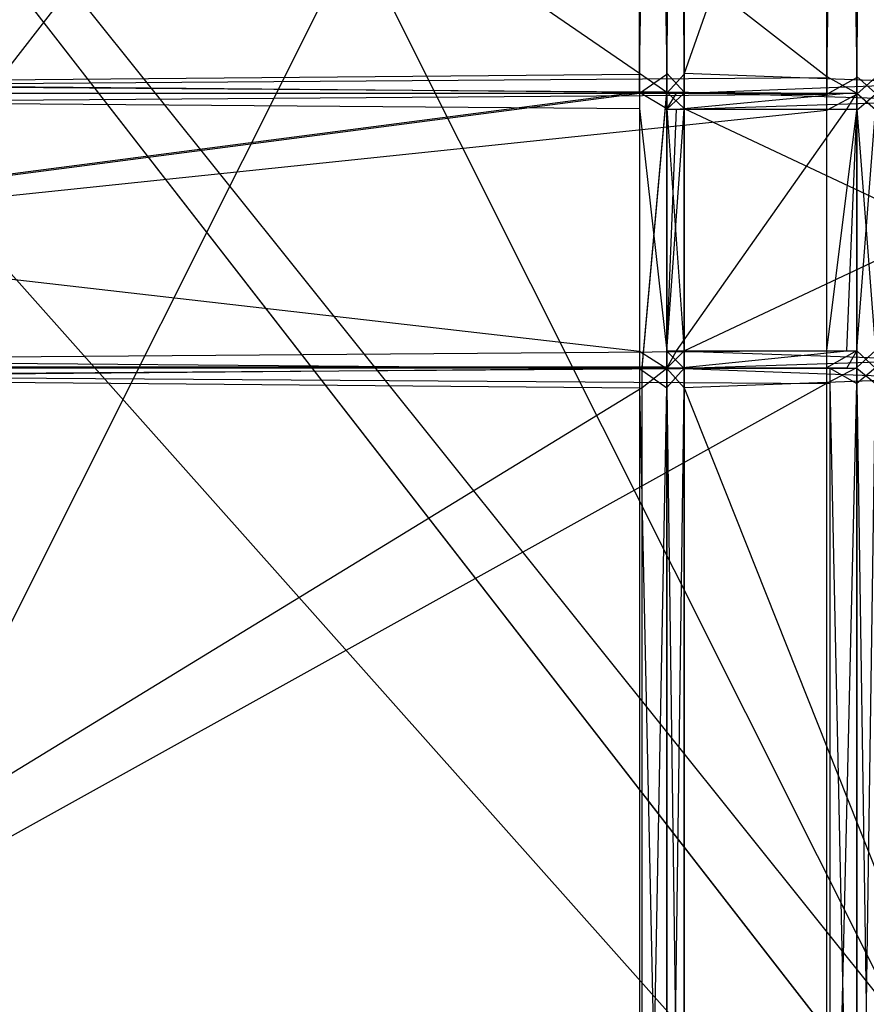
# Model space of a CAD drawing. Extents: x -0.418 to 0, y -0.27 to 0.
# Tile 72 of 89: x -0.107 to -0.049, y -0.203 to -0.135. Entities that reach past the tile are written whole.
import ezdxf

# ---------------------------------------------------------------- set-up
doc = ezdxf.new("R2010")
doc.units = 0
for name, color, linetype in [('L0_GLASB_DEN_0___REPLACEMTFOREM', 7, 'CONTINUOUS'), ('L10_KORPUS1_0___REPLACEMTFOREMP', 7, 'CONTINUOUS'), ('L11_REGALELEMENT_1___REPLACEMTF', 7, 'CONTINUOUS'), ('L12_REGALELEMENT_0___REPLACEMTF', 7, 'CONTINUOUS'), ('L15_FL_CHE_12___REPLACEMTFOREMP', 7, 'CONTINUOUS'), ('L1_KORPUS2_3___REPLACEMTFOREMPT', 7, 'CONTINUOUS'), ('L4_KORPUS2_0___REPLACEMTFOREMPT', 7, 'CONTINUOUS'), ('L9_KORPUS1_1___REPLACEMTFOREMPT', 7, 'CONTINUOUS')]:
    doc.layers.add(name, color=color, linetype=linetype)

msp = doc.modelspace()

# ---------------------------------------------------------------- linework, layer by layer
at = {"layer": 'L0_GLASB_DEN_0___REPLACEMTFOREM', "color": 8}
for points, invisible_edges in [([(-0.02466, -0.245162, 0.28287), (-0.208999, -0.038026, 0.28287), (-0.208999, -0.245162, 0.28287), (-0.02466, -0.245162, 0.28287)], 13), ([(-0.208999, -0.038026, 0.28287), (-0.02466, -0.245162, 0.28287), (-0.02466, -0.038026, 0.28287), (-0.208999, -0.038026, 0.28287)], 14), ([(-0.02466, -0.038026, 0.277838), (-0.208999, -0.245162, 0.277838), (-0.208999, -0.038026, 0.277838), (-0.02466, -0.038026, 0.277838)], 13), ([(-0.208999, -0.245162, 0.277838), (-0.02466, -0.038026, 0.277838), (-0.02466, -0.245162, 0.277838), (-0.208999, -0.245162, 0.277838)], 14)]:
    msp.add_3dface(points, dxfattribs=dict(at, invisible_edges=invisible_edges))
at = {"layer": 'L10_KORPUS1_0___REPLACEMTFOREMP', "color": 8}
for points, invisible_edges in [([(-0.00091, -0.001198), (-0.208999, -0.269192), (-0.208999, -0.001198), (-0.00091, -0.001198)], 13), ([(-0.208999, -0.269192), (-0.00091, -0.001198), (-0.000906, -0.269192), (-0.208999, -0.269192)], 10), ([(-0.000906, -0.269191, 0.007694), (-0.208999, -0.0012, 0.007694), (-0.208999, -0.269191, 0.007694), (-0.000906, -0.269191, 0.007694)], 13), ([(-0.208999, -0.0012, 0.007694), (-0.000906, -0.269191, 0.007694), (-0.00091, -0.0012, 0.007694), (-0.208999, -0.0012, 0.007694)], 10)]:
    msp.add_3dface(points, dxfattribs=dict(at, invisible_edges=invisible_edges))
at = {"layer": 'L11_REGALELEMENT_1___REPLACEMTF', "color": 40}
for points, invisible_edges in [([(-0.06412, -0.140041, 0.911455), (-0.208999, -0.158881, 0.911455), (-0.208999, -0.140041, 0.911455), (-0.06412, -0.140041, 0.911455)], 13), ([(-0.208999, -0.158881, 0.911455), (-0.06412, -0.140041, 0.911455), (-0.063938, -0.158881, 0.911455), (-0.208999, -0.158881, 0.911455)], 10), ([(-0.063938, -0.158881, 0.911455), (-0.06412, -0.140041, 0.911455), (-0.062232, -0.140041, 0.911455), (-0.063938, -0.158881, 0.911455)], 13), ([(-0.063938, -0.158881, 0.911455), (-0.062232, -0.140041, 0.911455), (-0.062232, -0.158881, 0.911455), (-0.063938, -0.158881, 0.911455)], 10), ([(-0.062232, -0.158881, 0.911455), (-0.062232, -0.140041, 0.911455), (-0.062232, -0.141145, 0.911455), (-0.062232, -0.158881, 0.911455)], 15), ([(-0.062232, -0.158881, 0.911455), (-0.062232, -0.141145, 0.911455), (-0.062232, -0.157708, 0.911455), (-0.062232, -0.158881, 0.911455)], 15)]:
    msp.add_3dface(points, dxfattribs=dict(at, invisible_edges=invisible_edges))
at = {"layer": 'L12_REGALELEMENT_0___REPLACEMTF', "color": 40}
for points, invisible_edges in [([(-0.051265, -0.016549, 0.58825), (-0.208999, -0.138958, 0.58825), (-0.208999, -0.016549, 0.58825), (-0.051265, -0.016549, 0.58825)], 13), ([(-0.208999, -0.138958, 0.58825), (-0.051265, -0.016549, 0.58825), (-0.051265, -0.138958, 0.58825), (-0.208999, -0.138958, 0.58825)], 14), ([(-0.051265, -0.138886, 0.928212), (-0.208999, -0.016549, 0.928212), (-0.208999, -0.138886, 0.928212), (-0.051265, -0.138886, 0.928212)], 13), ([(-0.208999, -0.016549, 0.928212), (-0.051265, -0.138886, 0.928212), (-0.051265, -0.016549, 0.928212), (-0.208999, -0.016549, 0.928212)], 14), ([(-0.049209, -0.138886, 0.928212), (-0.051265, -0.016549, 0.928212), (-0.051265, -0.138886, 0.928212), (-0.049209, -0.138886, 0.928212)], 13), ([(-0.051265, -0.016549, 0.928212), (-0.049209, -0.138886, 0.928212), (-0.049209, -0.016549, 0.928212), (-0.051265, -0.016549, 0.928212)], 14), ([(-0.049209, -0.016549, 0.58825), (-0.051265, -0.138958, 0.58825), (-0.051265, -0.016549, 0.58825), (-0.049209, -0.016549, 0.58825)], 13), ([(-0.051265, -0.138958, 0.58825), (-0.049209, -0.016549, 0.58825), (-0.049209, -0.138958, 0.58825), (-0.051265, -0.138958, 0.58825)], 14), ([(-0.047932, -0.138888, 0.928212), (-0.049209, -0.016549, 0.928212), (-0.049209, -0.138886, 0.928212), (-0.047932, -0.138888, 0.928212)], 13), ([(-0.049209, -0.016549, 0.928212), (-0.047932, -0.138888, 0.928212), (-0.047932, -0.016549, 0.928212), (-0.049209, -0.016549, 0.928212)], 14), ([(-0.047932, -0.016549, 0.58825), (-0.049209, -0.138958, 0.58825), (-0.049209, -0.016549, 0.58825), (-0.047932, -0.016549, 0.58825)], 13), ([(-0.049209, -0.138958, 0.58825), (-0.047932, -0.016549, 0.58825), (-0.047932, -0.138958, 0.58825), (-0.049209, -0.138958, 0.58825)], 14), ([(-0.06412, -0.038891, 0.911455), (-0.208999, -0.138738, 0.911455), (-0.208999, -0.038891, 0.911455), (-0.06412, -0.038891, 0.911455)], 13), ([(-0.208999, -0.138738, 0.911455), (-0.06412, -0.038891, 0.911455), (-0.06412, -0.138738, 0.911455), (-0.208999, -0.138738, 0.911455)], 14), ([(-0.06412, -0.138666, 0.603384), (-0.208999, -0.038891, 0.603384), (-0.208999, -0.138666, 0.603384), (-0.06412, -0.138666, 0.603384)], 13), ([(-0.208999, -0.038891, 0.603384), (-0.06412, -0.138666, 0.603384), (-0.06412, -0.038891, 0.603384), (-0.208999, -0.038891, 0.603384)], 14), ([(-0.062232, -0.138666, 0.603384), (-0.06412, -0.038891, 0.603384), (-0.06412, -0.138666, 0.603384), (-0.062232, -0.138666, 0.603384)], 13), ([(-0.06412, -0.038891, 0.603384), (-0.062232, -0.138666, 0.603384), (-0.062232, -0.038891, 0.603384), (-0.06412, -0.038891, 0.603384)], 14), ([(-0.062232, -0.038891, 0.911455), (-0.06412, -0.138738, 0.911455), (-0.06412, -0.038891, 0.911455), (-0.062232, -0.038891, 0.911455)], 13), ([(-0.06412, -0.138738, 0.911455), (-0.062232, -0.038891, 0.911455), (-0.062232, -0.138738, 0.911455), (-0.06412, -0.138738, 0.911455)], 14), ([(-0.061059, -0.038891, 0.911455), (-0.062232, -0.138738, 0.911455), (-0.062232, -0.038891, 0.911455), (-0.061059, -0.038891, 0.911455)], 13), ([(-0.062232, -0.138738, 0.911455), (-0.061059, -0.038891, 0.911455), (-0.061059, -0.138735, 0.911455), (-0.062232, -0.138738, 0.911455)], 14), ([(-0.061059, -0.138666, 0.603384), (-0.062232, -0.038891, 0.603384), (-0.062232, -0.138666, 0.603384), (-0.061059, -0.138666, 0.603384)], 13), ([(-0.062232, -0.038891, 0.603384), (-0.061059, -0.138666, 0.603384), (-0.061059, -0.038891, 0.603384), (-0.062232, -0.038891, 0.603384)], 14), ([(-0.025808, -0.138666, 0.603384), (-0.061059, -0.038891, 0.603384), (-0.061059, -0.138666, 0.603384), (-0.025808, -0.138666, 0.603384)], 13), ([(-0.061059, -0.038891, 0.603384), (-0.025808, -0.138666, 0.603384), (-0.025808, -0.038891, 0.603384), (-0.061059, -0.038891, 0.603384)], 14), ([(-0.025808, -0.038891, 0.911455), (-0.061059, -0.138735, 0.911455), (-0.061059, -0.038891, 0.911455), (-0.025808, -0.038891, 0.911455)], 13), ([(-0.061059, -0.138735, 0.911455), (-0.025808, -0.038891, 0.911455), (-0.025808, -0.138666, 0.911455), (-0.061059, -0.138735, 0.911455)], 14), ([(-0.06412, -0.139969, 0.603384), (-0.208999, -0.138666, 0.603384), (-0.208999, -0.139969, 0.603384), (-0.06412, -0.139969, 0.603384)], 13), ([(-0.208999, -0.138666, 0.603384), (-0.06412, -0.139969, 0.603384), (-0.06412, -0.138666, 0.603384), (-0.208999, -0.138666, 0.603384)], 14), ([(-0.06412, -0.138738, 0.911455), (-0.208999, -0.140041, 0.911455), (-0.208999, -0.138738, 0.911455), (-0.06412, -0.138738, 0.911455)], 13), ([(-0.208999, -0.140041, 0.911455), (-0.06412, -0.138738, 0.911455), (-0.06412, -0.140041, 0.911455), (-0.208999, -0.140041, 0.911455)], 14), ([(-0.051265, -0.140041, 0.928212), (-0.208999, -0.138886, 0.928212), (-0.208999, -0.140041, 0.928212), (-0.051265, -0.140041, 0.928212)], 13), ([(-0.208999, -0.138886, 0.928212), (-0.051265, -0.140041, 0.928212), (-0.051265, -0.138886, 0.928212), (-0.208999, -0.138886, 0.928212)], 14), ([(-0.051265, -0.138958, 0.58825), (-0.208999, -0.140114, 0.58825), (-0.208999, -0.138958, 0.58825), (-0.051265, -0.138958, 0.58825)], 13), ([(-0.208999, -0.140114, 0.58825), (-0.051265, -0.138958, 0.58825), (-0.051265, -0.140114, 0.58825), (-0.208999, -0.140114, 0.58825)], 14), ([(-0.062232, -0.139969, 0.603384), (-0.06412, -0.138666, 0.603384), (-0.06412, -0.139969, 0.603384), (-0.062232, -0.139969, 0.603384)], 13), ([(-0.06412, -0.138666, 0.603384), (-0.062232, -0.139969, 0.603384), (-0.062232, -0.138666, 0.603384), (-0.06412, -0.138666, 0.603384)], 14), ([(-0.062232, -0.138738, 0.911455), (-0.06412, -0.140041, 0.911455), (-0.06412, -0.138738, 0.911455), (-0.062232, -0.138738, 0.911455)], 13), ([(-0.06412, -0.140041, 0.911455), (-0.062232, -0.138738, 0.911455), (-0.062232, -0.140041, 0.911455), (-0.06412, -0.140041, 0.911455)], 14), ([(-0.061059, -0.139969, 0.603384), (-0.062232, -0.138666, 0.603384), (-0.062232, -0.139969, 0.603384), (-0.061059, -0.139969, 0.603384)], 13), ([(-0.062232, -0.138666, 0.603384), (-0.061059, -0.139969, 0.603384), (-0.061059, -0.138666, 0.603384), (-0.062232, -0.138666, 0.603384)], 14), ([(-0.061059, -0.138735, 0.911455), (-0.062232, -0.140041, 0.911455), (-0.062232, -0.138738, 0.911455), (-0.061059, -0.138735, 0.911455)], 13), ([(-0.062232, -0.140041, 0.911455), (-0.061059, -0.138735, 0.911455), (-0.061059, -0.140039, 0.911455), (-0.062232, -0.140041, 0.911455)], 14), ([(-0.025808, -0.138666, 0.911455), (-0.061059, -0.140039, 0.911455), (-0.061059, -0.138735, 0.911455), (-0.025808, -0.138666, 0.911455)], 13), ([(-0.061059, -0.140039, 0.911455), (-0.025808, -0.138666, 0.911455), (-0.025808, -0.139969, 0.911455), (-0.061059, -0.140039, 0.911455)], 14), ([(-0.025808, -0.139969, 0.603384), (-0.061059, -0.138666, 0.603384), (-0.061059, -0.139969, 0.603384), (-0.025808, -0.139969, 0.603384)], 13), ([(-0.061059, -0.138666, 0.603384), (-0.025808, -0.139969, 0.603384), (-0.025808, -0.138666, 0.603384), (-0.061059, -0.138666, 0.603384)], 14), ([(-0.049209, -0.140041, 0.928212), (-0.051265, -0.138886, 0.928212), (-0.051265, -0.140041, 0.928212), (-0.049209, -0.140041, 0.928212)], 13), ([(-0.051265, -0.138886, 0.928212), (-0.049209, -0.140041, 0.928212), (-0.049209, -0.138886, 0.928212), (-0.051265, -0.138886, 0.928212)], 14), ([(-0.049209, -0.138958, 0.58825), (-0.051265, -0.140114, 0.58825), (-0.051265, -0.138958, 0.58825), (-0.049209, -0.138958, 0.58825)], 13), ([(-0.051265, -0.140114, 0.58825), (-0.049209, -0.138958, 0.58825), (-0.049209, -0.140114, 0.58825), (-0.051265, -0.140114, 0.58825)], 14), ([(-0.047932, -0.140044, 0.928212), (-0.049209, -0.138886, 0.928212), (-0.049209, -0.140041, 0.928212), (-0.047932, -0.140044, 0.928212)], 13), ([(-0.049209, -0.138886, 0.928212), (-0.047932, -0.140044, 0.928212), (-0.047932, -0.138888, 0.928212), (-0.049209, -0.138886, 0.928212)], 14), ([(-0.047932, -0.138958, 0.58825), (-0.049209, -0.140114, 0.58825), (-0.049209, -0.138958, 0.58825), (-0.047932, -0.138958, 0.58825)], 13), ([(-0.049209, -0.140114, 0.58825), (-0.047932, -0.138958, 0.58825), (-0.047932, -0.140114, 0.58825), (-0.049209, -0.140114, 0.58825)], 14), ([(-0.06412, -0.141078, 0.603384), (-0.208999, -0.139969, 0.603384), (-0.208999, -0.141078, 0.603384), (-0.06412, -0.141078, 0.603384)], 13), ([(-0.208999, -0.139969, 0.603384), (-0.06412, -0.141078, 0.603384), (-0.06412, -0.139969, 0.603384), (-0.208999, -0.139969, 0.603384)], 14), ([(-0.06412, -0.140041, 0.911455), (-0.208999, -0.140041, 0.912303), (-0.208999, -0.140041, 0.911455), (-0.06412, -0.140041, 0.911455)], 13), ([(-0.208999, -0.140041, 0.912303), (-0.06412, -0.140041, 0.911455), (-0.06347, -0.140041, 0.912303), (-0.208999, -0.140041, 0.912303)], 14), ([(-0.051265, -0.140041, 0.928212), (-0.208999, -0.140041, 0.927305), (-0.05196, -0.140041, 0.927305), (-0.051265, -0.140041, 0.928212)], 13), ([(-0.208999, -0.140041, 0.927305), (-0.051265, -0.140041, 0.928212), (-0.208999, -0.140041, 0.928212), (-0.208999, -0.140041, 0.927305)], 14), ([(-0.06347, -0.140041, 0.912303), (-0.208999, -0.140041, 0.927305), (-0.208999, -0.140041, 0.912303), (-0.06347, -0.140041, 0.912303)], 13), ([(-0.208999, -0.140041, 0.927305), (-0.06347, -0.140041, 0.912303), (-0.05196, -0.140041, 0.927305), (-0.208999, -0.140041, 0.927305)], 14), ([(-0.051265, -0.140114, 0.58825), (-0.208999, -0.141211, 0.58825), (-0.208999, -0.140114, 0.58825), (-0.051265, -0.140114, 0.58825)], 13), ([(-0.208999, -0.141211, 0.58825), (-0.051265, -0.140114, 0.58825), (-0.051265, -0.141211, 0.58825), (-0.208999, -0.141211, 0.58825)], 14), ([(-0.062232, -0.141078, 0.603384), (-0.06412, -0.139969, 0.603384), (-0.06412, -0.141078, 0.603384), (-0.062232, -0.141078, 0.603384)], 13), ([(-0.06412, -0.139969, 0.603384), (-0.062232, -0.141078, 0.603384), (-0.062232, -0.139969, 0.603384), (-0.06412, -0.139969, 0.603384)], 14), ([(-0.061573, -0.140041, 0.912303), (-0.06412, -0.140041, 0.911455), (-0.062232, -0.140041, 0.911455), (-0.061573, -0.140041, 0.912303)], 13), ([(-0.06412, -0.140041, 0.911455), (-0.061573, -0.140041, 0.912303), (-0.06347, -0.140041, 0.912303), (-0.06412, -0.140041, 0.911455)], 14), ([(-0.049914, -0.140041, 0.927305), (-0.06347, -0.140041, 0.912303), (-0.061573, -0.140041, 0.912303), (-0.049914, -0.140041, 0.927305)], 13), ([(-0.06347, -0.140041, 0.912303), (-0.049914, -0.140041, 0.927305), (-0.05196, -0.140041, 0.927305), (-0.06347, -0.140041, 0.912303)], 14), ([(-0.061059, -0.141078, 0.603384), (-0.062232, -0.139969, 0.603384), (-0.062232, -0.141078, 0.603384), (-0.061059, -0.141078, 0.603384)], 13), ([(-0.062232, -0.139969, 0.603384), (-0.061059, -0.141078, 0.603384), (-0.061059, -0.139969, 0.603384), (-0.062232, -0.139969, 0.603384)], 14), ([(-0.061059, -0.140039, 0.911455), (-0.062232, -0.141145, 0.911455), (-0.062232, -0.140041, 0.911455), (-0.061059, -0.140039, 0.911455)], 13), ([(-0.062232, -0.141145, 0.911455), (-0.061059, -0.140039, 0.911455), (-0.061059, -0.141142, 0.911455), (-0.062232, -0.141145, 0.911455)], 14), ([(-0.061573, -0.140041, 0.912303), (-0.062232, -0.141145, 0.911455), (-0.061573, -0.141145, 0.912303), (-0.061573, -0.140041, 0.912303)], 13), ([(-0.062232, -0.141145, 0.911455), (-0.061573, -0.140041, 0.912303), (-0.062232, -0.140041, 0.911455), (-0.062232, -0.141145, 0.911455)], 14), ([(-0.049914, -0.140041, 0.927305), (-0.061573, -0.141145, 0.912303), (-0.049914, -0.141145, 0.927305), (-0.049914, -0.140041, 0.927305)], 13), ([(-0.061573, -0.141145, 0.912303), (-0.049914, -0.140041, 0.927305), (-0.061573, -0.140041, 0.912303), (-0.061573, -0.141145, 0.912303)], 14), ([(-0.025808, -0.141078, 0.603384), (-0.061059, -0.139969, 0.603384), (-0.061059, -0.141078, 0.603384), (-0.025808, -0.141078, 0.603384)], 13), ([(-0.061059, -0.139969, 0.603384), (-0.025808, -0.141078, 0.603384), (-0.025808, -0.139969, 0.603384), (-0.061059, -0.139969, 0.603384)], 14), ([(-0.025808, -0.139969, 0.911455), (-0.061059, -0.141142, 0.911455), (-0.061059, -0.140039, 0.911455), (-0.025808, -0.139969, 0.911455)], 13), ([(-0.061059, -0.141142, 0.911455), (-0.025808, -0.139969, 0.911455), (-0.025808, -0.141078, 0.911455), (-0.061059, -0.141142, 0.911455)], 14), ([(-0.049209, -0.140041, 0.928212), (-0.05196, -0.140041, 0.927305), (-0.049914, -0.140041, 0.927305), (-0.049209, -0.140041, 0.928212)], 13), ([(-0.05196, -0.140041, 0.927305), (-0.049209, -0.140041, 0.928212), (-0.051265, -0.140041, 0.928212), (-0.05196, -0.140041, 0.927305)], 14), ([(-0.049209, -0.140114, 0.58825), (-0.051265, -0.141211, 0.58825), (-0.051265, -0.140114, 0.58825), (-0.049209, -0.140114, 0.58825)], 13), ([(-0.051265, -0.141211, 0.58825), (-0.049209, -0.140114, 0.58825), (-0.049209, -0.141211, 0.58825), (-0.051265, -0.141211, 0.58825)], 14), ([(-0.049209, -0.140041, 0.928212), (-0.049914, -0.141145, 0.927305), (-0.049209, -0.141145, 0.928212), (-0.049209, -0.140041, 0.928212)], 13), ([(-0.049914, -0.141145, 0.927305), (-0.049209, -0.140041, 0.928212), (-0.049914, -0.140041, 0.927305), (-0.049914, -0.141145, 0.927305)], 14), ([(-0.047932, -0.141147, 0.928212), (-0.049209, -0.140041, 0.928212), (-0.049209, -0.141145, 0.928212), (-0.047932, -0.141147, 0.928212)], 13), ([(-0.049209, -0.140041, 0.928212), (-0.047932, -0.141147, 0.928212), (-0.047932, -0.140044, 0.928212), (-0.049209, -0.140041, 0.928212)], 14), ([(-0.047932, -0.140114, 0.58825), (-0.049209, -0.141211, 0.58825), (-0.049209, -0.140114, 0.58825), (-0.047932, -0.140114, 0.58825)], 13), ([(-0.049209, -0.141211, 0.58825), (-0.047932, -0.140114, 0.58825), (-0.047932, -0.141211, 0.58825), (-0.049209, -0.141211, 0.58825)], 14), ([(-0.06412, -0.157731, 0.603384), (-0.208999, -0.141078, 0.603384), (-0.208999, -0.157731, 0.603384), (-0.06412, -0.157731, 0.603384)], 13), ([(-0.208999, -0.141078, 0.603384), (-0.06412, -0.157731, 0.603384), (-0.06412, -0.141078, 0.603384), (-0.208999, -0.141078, 0.603384)], 14), ([(-0.051265, -0.141211, 0.58825), (-0.208999, -0.157684, 0.58825), (-0.208999, -0.141211, 0.58825), (-0.051265, -0.141211, 0.58825)], 13), ([(-0.208999, -0.157684, 0.58825), (-0.051265, -0.141211, 0.58825), (-0.051265, -0.157684, 0.58825), (-0.208999, -0.157684, 0.58825)], 14), ([(-0.062232, -0.157731, 0.603384), (-0.06412, -0.141078, 0.603384), (-0.06412, -0.157731, 0.603384), (-0.062232, -0.157731, 0.603384)], 13), ([(-0.06412, -0.141078, 0.603384), (-0.062232, -0.157731, 0.603384), (-0.062232, -0.141078, 0.603384), (-0.06412, -0.141078, 0.603384)], 14), ([(-0.061059, -0.157731, 0.603384), (-0.062232, -0.141078, 0.603384), (-0.062232, -0.157731, 0.603384), (-0.061059, -0.157731, 0.603384)], 13), ([(-0.062232, -0.141078, 0.603384), (-0.061059, -0.157731, 0.603384), (-0.061059, -0.141078, 0.603384), (-0.062232, -0.141078, 0.603384)], 14), ([(-0.061059, -0.141142, 0.911455), (-0.062232, -0.157708, 0.911455), (-0.062232, -0.141145, 0.911455), (-0.061059, -0.141142, 0.911455)], 13), ([(-0.062232, -0.157708, 0.911455), (-0.061059, -0.141142, 0.911455), (-0.061059, -0.157708, 0.911455), (-0.062232, -0.157708, 0.911455)], 14), ([(-0.061573, -0.141145, 0.912303), (-0.062232, -0.157708, 0.911455), (-0.061573, -0.157708, 0.912303), (-0.061573, -0.141145, 0.912303)], 13), ([(-0.062232, -0.157708, 0.911455), (-0.061573, -0.141145, 0.912303), (-0.062232, -0.141145, 0.911455), (-0.062232, -0.157708, 0.911455)], 14), ([(-0.049914, -0.141145, 0.927305), (-0.061573, -0.157708, 0.912303), (-0.049914, -0.157708, 0.927305), (-0.049914, -0.141145, 0.927305)], 13), ([(-0.061573, -0.157708, 0.912303), (-0.049914, -0.141145, 0.927305), (-0.061573, -0.141145, 0.912303), (-0.061573, -0.157708, 0.912303)], 14), ([(-0.025808, -0.157731, 0.603384), (-0.061059, -0.141078, 0.603384), (-0.061059, -0.157731, 0.603384), (-0.025808, -0.157731, 0.603384)], 13), ([(-0.061059, -0.141078, 0.603384), (-0.025808, -0.157731, 0.603384), (-0.025808, -0.141078, 0.603384), (-0.061059, -0.141078, 0.603384)], 14), ([(-0.025808, -0.141078, 0.911455), (-0.061059, -0.157708, 0.911455), (-0.061059, -0.141142, 0.911455), (-0.025808, -0.141078, 0.911455)], 13), ([(-0.061059, -0.157708, 0.911455), (-0.025808, -0.141078, 0.911455), (-0.025808, -0.157731, 0.911455), (-0.061059, -0.157708, 0.911455)], 14), ([(-0.049209, -0.141211, 0.58825), (-0.051265, -0.157684, 0.58825), (-0.051265, -0.141211, 0.58825), (-0.049209, -0.141211, 0.58825)], 13), ([(-0.051265, -0.157684, 0.58825), (-0.049209, -0.141211, 0.58825), (-0.049209, -0.157684, 0.58825), (-0.051265, -0.157684, 0.58825)], 14), ([(-0.049209, -0.141145, 0.928212), (-0.049914, -0.157708, 0.927305), (-0.049209, -0.157708, 0.928212), (-0.049209, -0.141145, 0.928212)], 13), ([(-0.049914, -0.157708, 0.927305), (-0.049209, -0.141145, 0.928212), (-0.049914, -0.141145, 0.927305), (-0.049914, -0.157708, 0.927305)], 14), ([(-0.047932, -0.157707, 0.928212), (-0.049209, -0.141145, 0.928212), (-0.049209, -0.157708, 0.928212), (-0.047932, -0.157707, 0.928212)], 13), ([(-0.049209, -0.141145, 0.928212), (-0.047932, -0.157707, 0.928212), (-0.047932, -0.141147, 0.928212), (-0.049209, -0.141145, 0.928212)], 14), ([(-0.047932, -0.141211, 0.58825), (-0.049209, -0.157684, 0.58825), (-0.049209, -0.141211, 0.58825), (-0.047932, -0.141211, 0.58825)], 13), ([(-0.049209, -0.157684, 0.58825), (-0.047932, -0.141211, 0.58825), (-0.047932, -0.157684, 0.58825), (-0.049209, -0.157684, 0.58825)], 14), ([(-0.051265, -0.157684, 0.58825), (-0.208999, -0.158851, 0.58825), (-0.208999, -0.157684, 0.58825), (-0.051265, -0.157684, 0.58825)], 13), ([(-0.208999, -0.158851, 0.58825), (-0.051265, -0.157684, 0.58825), (-0.051265, -0.158851, 0.58825), (-0.208999, -0.158851, 0.58825)], 14), ([(-0.06412, -0.158911, 0.603384), (-0.208999, -0.157731, 0.603384), (-0.208999, -0.158911, 0.603384), (-0.06412, -0.158911, 0.603384)], 13), ([(-0.208999, -0.157731, 0.603384), (-0.06412, -0.158911, 0.603384), (-0.06412, -0.157731, 0.603384), (-0.208999, -0.157731, 0.603384)], 14), ([(-0.062232, -0.158911, 0.603384), (-0.06412, -0.157731, 0.603384), (-0.06412, -0.158911, 0.603384), (-0.062232, -0.158911, 0.603384)], 13), ([(-0.06412, -0.157731, 0.603384), (-0.062232, -0.158911, 0.603384), (-0.062232, -0.157731, 0.603384), (-0.06412, -0.157731, 0.603384)], 14), ([(-0.061059, -0.157708, 0.911455), (-0.062232, -0.158881, 0.911455), (-0.062232, -0.157708, 0.911455), (-0.061059, -0.157708, 0.911455)], 13), ([(-0.062232, -0.158881, 0.911455), (-0.061059, -0.157708, 0.911455), (-0.061059, -0.158882, 0.911455), (-0.062232, -0.158881, 0.911455)], 14), ([(-0.061573, -0.157708, 0.912303), (-0.062232, -0.158881, 0.911455), (-0.061573, -0.158881, 0.912303), (-0.061573, -0.157708, 0.912303)], 13), ([(-0.062232, -0.158881, 0.911455), (-0.061573, -0.157708, 0.912303), (-0.062232, -0.157708, 0.911455), (-0.062232, -0.158881, 0.911455)], 14), ([(-0.061059, -0.158911, 0.603384), (-0.062232, -0.157731, 0.603384), (-0.062232, -0.158911, 0.603384), (-0.061059, -0.158911, 0.603384)], 13), ([(-0.062232, -0.157731, 0.603384), (-0.061059, -0.158911, 0.603384), (-0.061059, -0.157731, 0.603384), (-0.062232, -0.157731, 0.603384)], 14), ([(-0.049914, -0.157708, 0.927305), (-0.061573, -0.158881, 0.912303), (-0.049914, -0.158881, 0.927305), (-0.049914, -0.157708, 0.927305)], 13), ([(-0.061573, -0.158881, 0.912303), (-0.049914, -0.157708, 0.927305), (-0.061573, -0.157708, 0.912303), (-0.061573, -0.158881, 0.912303)], 14), ([(-0.025808, -0.157731, 0.911455), (-0.061059, -0.158882, 0.911455), (-0.061059, -0.157708, 0.911455), (-0.025808, -0.157731, 0.911455)], 13), ([(-0.025808, -0.158911, 0.603384), (-0.061059, -0.157731, 0.603384), (-0.061059, -0.158911, 0.603384), (-0.025808, -0.158911, 0.603384)], 13), ([(-0.061059, -0.157731, 0.603384), (-0.025808, -0.158911, 0.603384), (-0.025808, -0.157731, 0.603384), (-0.061059, -0.157731, 0.603384)], 14), ([(-0.061059, -0.158882, 0.911455), (-0.025808, -0.157731, 0.911455), (-0.025808, -0.158911, 0.911455), (-0.061059, -0.158882, 0.911455)], 14), ([(-0.049209, -0.157684, 0.58825), (-0.051265, -0.158851, 0.58825), (-0.051265, -0.157684, 0.58825), (-0.049209, -0.157684, 0.58825)], 13), ([(-0.051265, -0.158851, 0.58825), (-0.049209, -0.157684, 0.58825), (-0.049209, -0.158851, 0.58825), (-0.051265, -0.158851, 0.58825)], 14), ([(-0.049209, -0.157708, 0.928212), (-0.049914, -0.158881, 0.927305), (-0.049209, -0.158881, 0.928212), (-0.049209, -0.157708, 0.928212)], 13), ([(-0.049914, -0.158881, 0.927305), (-0.049209, -0.157708, 0.928212), (-0.049914, -0.157708, 0.927305), (-0.049914, -0.158881, 0.927305)], 14), ([(-0.047932, -0.157684, 0.58825), (-0.049209, -0.158851, 0.58825), (-0.049209, -0.157684, 0.58825), (-0.047932, -0.157684, 0.58825)], 13), ([(-0.049209, -0.158851, 0.58825), (-0.047932, -0.157684, 0.58825), (-0.047932, -0.158851, 0.58825), (-0.049209, -0.158851, 0.58825)], 14), ([(-0.049209, -0.157708, 0.928212), (-0.047932, -0.15888, 0.928212), (-0.047932, -0.157707, 0.928212), (-0.049209, -0.157708, 0.928212)], 14), ([(-0.047932, -0.15888, 0.928212), (-0.049209, -0.157708, 0.928212), (-0.049209, -0.158881, 0.928212), (-0.047932, -0.15888, 0.928212)], 13), ([(-0.051265, -0.158851, 0.58825), (-0.208999, -0.159908, 0.58825), (-0.208999, -0.158851, 0.58825), (-0.051265, -0.158851, 0.58825)], 13), ([(-0.208999, -0.159908, 0.58825), (-0.051265, -0.158851, 0.58825), (-0.051265, -0.159908, 0.58825), (-0.208999, -0.159908, 0.58825)], 14), ([(-0.051066, -0.159937, 0.928212), (-0.208999, -0.158881, 0.928212), (-0.208999, -0.159937, 0.928212), (-0.051066, -0.159937, 0.928212)], 13), ([(-0.208999, -0.158881, 0.928212), (-0.051066, -0.159937, 0.928212), (-0.051066, -0.158881, 0.928212), (-0.208999, -0.158881, 0.928212)], 14), ([(-0.208999, -0.158881, 0.928212), (-0.051763, -0.158881, 0.927305), (-0.208999, -0.158881, 0.927305), (-0.208999, -0.158881, 0.928212)], 13), ([(-0.051763, -0.158881, 0.927305), (-0.208999, -0.158881, 0.928212), (-0.051066, -0.158881, 0.928212), (-0.051763, -0.158881, 0.927305)], 14), ([(-0.063938, -0.158881, 0.911455), (-0.208999, -0.160214, 0.911455), (-0.208999, -0.158881, 0.911455), (-0.063938, -0.158881, 0.911455)], 13), ([(-0.208999, -0.160214, 0.911455), (-0.063938, -0.158881, 0.911455), (-0.063938, -0.160214, 0.911455), (-0.208999, -0.160214, 0.911455)], 14), ([(-0.208999, -0.158881, 0.927305), (-0.063287, -0.158881, 0.912303), (-0.208999, -0.158881, 0.912303), (-0.208999, -0.158881, 0.927305)], 13), ([(-0.063287, -0.158881, 0.912303), (-0.208999, -0.158881, 0.927305), (-0.051763, -0.158881, 0.927305), (-0.063287, -0.158881, 0.912303)], 14), ([(-0.208999, -0.158881, 0.912303), (-0.063938, -0.158881, 0.911455), (-0.208999, -0.158881, 0.911455), (-0.208999, -0.158881, 0.912303)], 13), ([(-0.063938, -0.158881, 0.911455), (-0.208999, -0.158881, 0.912303), (-0.063287, -0.158881, 0.912303), (-0.063938, -0.158881, 0.911455)], 14), ([(-0.06412, -0.160244, 0.603384), (-0.208999, -0.158911, 0.603384), (-0.208999, -0.160244, 0.603384), (-0.06412, -0.160244, 0.603384)], 13), ([(-0.208999, -0.158911, 0.603384), (-0.06412, -0.160244, 0.603384), (-0.06412, -0.158911, 0.603384), (-0.208999, -0.158911, 0.603384)], 14), ([(-0.062232, -0.160244, 0.603384), (-0.06412, -0.158911, 0.603384), (-0.06412, -0.160244, 0.603384), (-0.062232, -0.160244, 0.603384)], 13), ([(-0.06412, -0.158911, 0.603384), (-0.062232, -0.160244, 0.603384), (-0.062232, -0.158911, 0.603384), (-0.06412, -0.158911, 0.603384)], 14), ([(-0.063287, -0.158881, 0.912303), (-0.062232, -0.158881, 0.911455), (-0.063938, -0.158881, 0.911455), (-0.063287, -0.158881, 0.912303)], 13), ([(-0.062232, -0.158881, 0.911455), (-0.063938, -0.160214, 0.911455), (-0.063938, -0.158881, 0.911455), (-0.062232, -0.158881, 0.911455)], 13), ([(-0.063938, -0.160214, 0.911455), (-0.062232, -0.158881, 0.911455), (-0.062232, -0.160214, 0.911455), (-0.063938, -0.160214, 0.911455)], 14), ([(-0.062232, -0.158881, 0.911455), (-0.063287, -0.158881, 0.912303), (-0.061573, -0.158881, 0.912303), (-0.062232, -0.158881, 0.911455)], 14), ([(-0.051763, -0.158881, 0.927305), (-0.061573, -0.158881, 0.912303), (-0.063287, -0.158881, 0.912303), (-0.051763, -0.158881, 0.927305)], 13), ([(-0.061059, -0.158882, 0.911455), (-0.062232, -0.160214, 0.911455), (-0.062232, -0.158881, 0.911455), (-0.061059, -0.158882, 0.911455)], 13), ([(-0.062232, -0.160214, 0.911455), (-0.061059, -0.158882, 0.911455), (-0.061059, -0.160215, 0.911455), (-0.062232, -0.160214, 0.911455)], 14), ([(-0.061059, -0.160244, 0.603384), (-0.062232, -0.158911, 0.603384), (-0.062232, -0.160244, 0.603384), (-0.061059, -0.160244, 0.603384)], 13), ([(-0.062232, -0.158911, 0.603384), (-0.061059, -0.160244, 0.603384), (-0.061059, -0.158911, 0.603384), (-0.062232, -0.158911, 0.603384)], 14), ([(-0.061573, -0.158881, 0.912303), (-0.051763, -0.158881, 0.927305), (-0.049914, -0.158881, 0.927305), (-0.061573, -0.158881, 0.912303)], 14), ([(-0.025808, -0.158911, 0.911455), (-0.061059, -0.160215, 0.911455), (-0.061059, -0.158882, 0.911455), (-0.025808, -0.158911, 0.911455)], 13), ([(-0.025808, -0.160244, 0.603384), (-0.061059, -0.158911, 0.603384), (-0.061059, -0.160244, 0.603384), (-0.025808, -0.160244, 0.603384)], 13), ([(-0.061059, -0.158911, 0.603384), (-0.025808, -0.160244, 0.603384), (-0.025808, -0.158911, 0.603384), (-0.061059, -0.158911, 0.603384)], 14), ([(-0.061059, -0.160215, 0.911455), (-0.025808, -0.158911, 0.911455), (-0.025808, -0.160244, 0.911455), (-0.061059, -0.160215, 0.911455)], 14), ([(-0.051066, -0.158881, 0.928212), (-0.049914, -0.158881, 0.927305), (-0.051763, -0.158881, 0.927305), (-0.051066, -0.158881, 0.928212)], 13), ([(-0.049209, -0.158851, 0.58825), (-0.051265, -0.159908, 0.58825), (-0.051265, -0.158851, 0.58825), (-0.049209, -0.158851, 0.58825)], 13), ([(-0.051265, -0.159908, 0.58825), (-0.049209, -0.158851, 0.58825), (-0.049209, -0.159908, 0.58825), (-0.051265, -0.159908, 0.58825)], 14), ([(-0.049209, -0.159937, 0.928212), (-0.051066, -0.158881, 0.928212), (-0.051066, -0.159937, 0.928212), (-0.049209, -0.159937, 0.928212)], 13), ([(-0.051066, -0.158881, 0.928212), (-0.049209, -0.159937, 0.928212), (-0.049209, -0.158881, 0.928212), (-0.051066, -0.158881, 0.928212)], 14), ([(-0.049914, -0.158881, 0.927305), (-0.051066, -0.158881, 0.928212), (-0.049209, -0.158881, 0.928212), (-0.049914, -0.158881, 0.927305)], 14), ([(-0.047932, -0.158851, 0.58825), (-0.049209, -0.159908, 0.58825), (-0.049209, -0.158851, 0.58825), (-0.047932, -0.158851, 0.58825)], 13), ([(-0.049209, -0.159908, 0.58825), (-0.047932, -0.158851, 0.58825), (-0.047932, -0.159908, 0.58825), (-0.049209, -0.159908, 0.58825)], 14), ([(-0.049209, -0.158881, 0.928212), (-0.047932, -0.159936, 0.928212), (-0.047932, -0.15888, 0.928212), (-0.049209, -0.158881, 0.928212)], 14), ([(-0.047932, -0.159936, 0.928212), (-0.049209, -0.158881, 0.928212), (-0.049209, -0.159937, 0.928212), (-0.047932, -0.159936, 0.928212)], 13), ([(-0.051265, -0.159908, 0.58825), (-0.208999, -0.247549, 0.58825), (-0.208999, -0.159908, 0.58825), (-0.051265, -0.159908, 0.58825)], 13), ([(-0.208999, -0.247549, 0.58825), (-0.051265, -0.159908, 0.58825), (-0.051265, -0.247549, 0.58825), (-0.208999, -0.247549, 0.58825)], 14), ([(-0.051066, -0.247549, 0.928212), (-0.208999, -0.159937, 0.928212), (-0.208999, -0.247549, 0.928212), (-0.051066, -0.247549, 0.928212)], 13), ([(-0.208999, -0.159937, 0.928212), (-0.051066, -0.247549, 0.928212), (-0.051066, -0.159937, 0.928212), (-0.208999, -0.159937, 0.928212)], 14), ([(-0.049209, -0.159908, 0.58825), (-0.051265, -0.247549, 0.58825), (-0.051265, -0.159908, 0.58825), (-0.049209, -0.159908, 0.58825)], 13), ([(-0.051265, -0.247549, 0.58825), (-0.049209, -0.159908, 0.58825), (-0.049209, -0.247549, 0.58825), (-0.051265, -0.247549, 0.58825)], 14), ([(-0.049209, -0.247549, 0.928212), (-0.051066, -0.159937, 0.928212), (-0.051066, -0.247549, 0.928212), (-0.049209, -0.247549, 0.928212)], 13), ([(-0.051066, -0.159937, 0.928212), (-0.049209, -0.247549, 0.928212), (-0.049209, -0.159937, 0.928212), (-0.051066, -0.159937, 0.928212)], 14), ([(-0.047932, -0.159908, 0.58825), (-0.049209, -0.247549, 0.58825), (-0.049209, -0.159908, 0.58825), (-0.047932, -0.159908, 0.58825)], 13), ([(-0.049209, -0.247549, 0.58825), (-0.047932, -0.159908, 0.58825), (-0.047932, -0.247549, 0.58825), (-0.049209, -0.247549, 0.58825)], 14), ([(-0.049209, -0.159937, 0.928212), (-0.047932, -0.247549, 0.928212), (-0.047932, -0.159936, 0.928212), (-0.049209, -0.159937, 0.928212)], 14), ([(-0.047932, -0.247549, 0.928212), (-0.049209, -0.159937, 0.928212), (-0.049209, -0.247549, 0.928212), (-0.047932, -0.247549, 0.928212)], 13), ([(-0.063938, -0.160214, 0.911455), (-0.208999, -0.248975, 0.911455), (-0.208999, -0.160214, 0.911455), (-0.063938, -0.160214, 0.911455)], 13), ([(-0.208999, -0.248975, 0.911455), (-0.063938, -0.160214, 0.911455), (-0.063938, -0.248975, 0.911455), (-0.208999, -0.248975, 0.911455)], 14), ([(-0.06412, -0.248975, 0.603384), (-0.208999, -0.160244, 0.603384), (-0.208999, -0.248975, 0.603384), (-0.06412, -0.248975, 0.603384)], 13), ([(-0.208999, -0.160244, 0.603384), (-0.06412, -0.248975, 0.603384), (-0.06412, -0.160244, 0.603384), (-0.208999, -0.160244, 0.603384)], 14), ([(-0.062232, -0.248975, 0.603384), (-0.06412, -0.160244, 0.603384), (-0.06412, -0.248975, 0.603384), (-0.062232, -0.248975, 0.603384)], 13), ([(-0.06412, -0.160244, 0.603384), (-0.062232, -0.248975, 0.603384), (-0.062232, -0.160244, 0.603384), (-0.06412, -0.160244, 0.603384)], 14), ([(-0.062232, -0.160214, 0.911455), (-0.063938, -0.248975, 0.911455), (-0.063938, -0.160214, 0.911455), (-0.062232, -0.160214, 0.911455)], 13), ([(-0.063938, -0.248975, 0.911455), (-0.062232, -0.160214, 0.911455), (-0.062232, -0.248975, 0.911455), (-0.063938, -0.248975, 0.911455)], 14), ([(-0.061059, -0.160215, 0.911455), (-0.062232, -0.248975, 0.911455), (-0.062232, -0.160214, 0.911455), (-0.061059, -0.160215, 0.911455)], 13), ([(-0.062232, -0.248975, 0.911455), (-0.061059, -0.160215, 0.911455), (-0.061059, -0.248975, 0.911455), (-0.062232, -0.248975, 0.911455)], 14), ([(-0.061059, -0.248975, 0.603384), (-0.062232, -0.160244, 0.603384), (-0.062232, -0.248975, 0.603384), (-0.061059, -0.248975, 0.603384)], 13), ([(-0.062232, -0.160244, 0.603384), (-0.061059, -0.248975, 0.603384), (-0.061059, -0.160244, 0.603384), (-0.062232, -0.160244, 0.603384)], 14), ([(-0.025808, -0.160244, 0.911455), (-0.061059, -0.248975, 0.911455), (-0.061059, -0.160215, 0.911455), (-0.025808, -0.160244, 0.911455)], 13), ([(-0.061059, -0.248975, 0.911455), (-0.025808, -0.160244, 0.911455), (-0.025808, -0.248975, 0.911455), (-0.061059, -0.248975, 0.911455)], 14), ([(-0.025808, -0.248975, 0.603384), (-0.061059, -0.160244, 0.603384), (-0.061059, -0.248975, 0.603384), (-0.025808, -0.248975, 0.603384)], 13), ([(-0.061059, -0.160244, 0.603384), (-0.025808, -0.248975, 0.603384), (-0.025808, -0.160244, 0.603384), (-0.061059, -0.160244, 0.603384)], 14)]:
    msp.add_3dface(points, dxfattribs=dict(at, invisible_edges=invisible_edges))
at = {"layer": 'L15_FL_CHE_12___REPLACEMTFOREMP', "color": 8}
for points, invisible_edges in [([(-0.06412, -0.139954, 0.911455), (-0.209, -0.158814, 0.911455), (-0.209, -0.139954, 0.911455), (-0.06412, -0.139954, 0.911455)], 13), ([(-0.209, -0.158814, 0.911455), (-0.06412, -0.139954, 0.911455), (-0.063938, -0.158814, 0.911455), (-0.209, -0.158814, 0.911455)], 10), ([(-0.063938, -0.158814, 0.911455), (-0.06412, -0.139954, 0.911455), (-0.062232, -0.139954, 0.911455), (-0.063938, -0.158814, 0.911455)], 13), ([(-0.063938, -0.158814, 0.911455), (-0.062232, -0.139954, 0.911455), (-0.062232, -0.158814, 0.911455), (-0.063938, -0.158814, 0.911455)], 10), ([(-0.062232, -0.158814, 0.911455), (-0.062232, -0.139954, 0.911455), (-0.062232, -0.141058, 0.911455), (-0.062232, -0.158814, 0.911455)], 15), ([(-0.062232, -0.158814, 0.911455), (-0.062232, -0.141058, 0.911455), (-0.062232, -0.157639, 0.911455), (-0.062232, -0.158814, 0.911455)], 15)]:
    msp.add_3dface(points, dxfattribs=dict(at, invisible_edges=invisible_edges))
at = {"layer": 'L1_KORPUS2_3___REPLACEMTFOREMPT', "color": 250}
for points, invisible_edges in [([(-0.023385, -0.009032, 0.00687), (-0.143742, -0.249334, 0.00687), (-0.143742, -0.009032, 0.00687), (-0.023385, -0.009032, 0.00687)], 13), ([(-0.143742, -0.249334, 0.00687), (-0.023385, -0.009032, 0.00687), (-0.023385, -0.249334, 0.00687), (-0.143742, -0.249334, 0.00687)], 14), ([(-0.023385, -0.249334, 0.024326), (-0.143742, -0.009032, 0.024326), (-0.143742, -0.249334, 0.024326), (-0.023385, -0.249334, 0.024326)], 13), ([(-0.143742, -0.009032, 0.024326), (-0.023385, -0.249334, 0.024326), (-0.023385, -0.009032, 0.024326), (-0.143742, -0.009032, 0.024326)], 14)]:
    msp.add_3dface(points, dxfattribs=dict(at, invisible_edges=invisible_edges))
at = {"layer": 'L4_KORPUS2_0___REPLACEMTFOREMPT', "color": 250}
for points, invisible_edges in [([(-0.00966, -0.249555, 0.588239), (-0.208999, -0.000454, 0.588239), (-0.208999, -0.249555, 0.588239), (-0.00966, -0.249555, 0.588239)], 13), ([(-0.208999, -0.000454, 0.588239), (-0.00966, -0.249555, 0.588239), (-0.00966, -0.000454, 0.588239), (-0.208999, -0.000454, 0.588239)], 14), ([(-0.00966, -0.000454, 0.572863), (-0.208999, -0.249555, 0.572863), (-0.208999, -0.000454, 0.572863), (-0.00966, -0.000454, 0.572863)], 13), ([(-0.208999, -0.249555, 0.572863), (-0.00966, -0.000454, 0.572863), (-0.00966, -0.249555, 0.572863), (-0.208999, -0.249555, 0.572863)], 14)]:
    msp.add_3dface(points, dxfattribs=dict(at, invisible_edges=invisible_edges))
at = {"layer": 'L9_KORPUS1_1___REPLACEMTFOREMPT', "color": 8}
for points, invisible_edges in [([(-0.000906, -0.269192, 0.936), (-0.208999, -0.001198, 0.936), (-0.208999, -0.269192, 0.936), (-0.000906, -0.269192, 0.936)], 13), ([(-0.208999, -0.001198, 0.936), (-0.000906, -0.269192, 0.936), (-0.00091, -0.001198, 0.936), (-0.208999, -0.001198, 0.936)], 10), ([(-0.00091, -0.0012, 0.928306), (-0.208999, -0.269191, 0.928306), (-0.208999, -0.0012, 0.928306), (-0.00091, -0.0012, 0.928306)], 13), ([(-0.208999, -0.269191, 0.928306), (-0.00091, -0.0012, 0.928306), (-0.000906, -0.269191, 0.928306), (-0.208999, -0.269191, 0.928306)], 10)]:
    msp.add_3dface(points, dxfattribs=dict(at, invisible_edges=invisible_edges))

doc.saveas('drawing.dxf')
